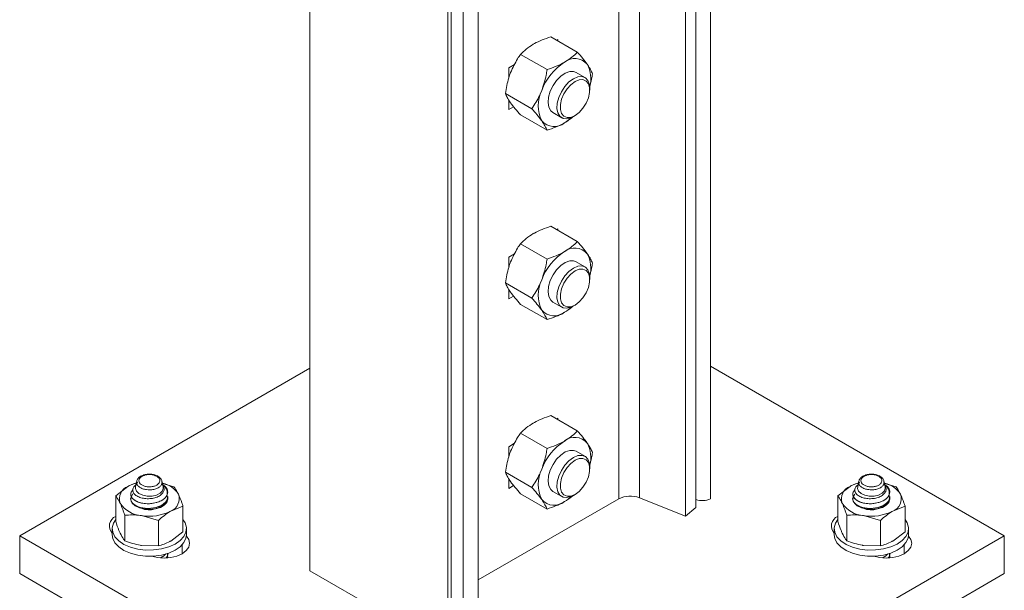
# Model space of a CAD drawing. Header units: millimetres. Extents: x 202 to 1221, y -164 to 1261.
# Tile 8 of 30: x 477 to 690, y 27 to 150. Entities that reach past the tile are written whole.
import ezdxf

# ---------------------------------------------------------------- set-up
doc = ezdxf.new("R2010")
doc.units = ezdxf.units.MM

msp = doc.modelspace()

# ---------------------------------------------------------------- linework, layer by layer
at = {"color": 7, "linetype": 'Continuous', "lineweight": 15}
for p, q in [((626.25, 46.41), (626.25, 278.73)), ((569.68, 13.75), (569.68, 240.57)), ((570.41, 14.77), (570.41, 240.73)), ((539.98, 30.89), (539.98, 236.54)), ((606.49, 46.39), (606.49, 209.69)), ((610.97, 46.61), (610.97, 209.92)), ((620.85, 42.62), (620.85, 205.93)), ((623.14, 44.51), (623.14, 207.82)), ((572.97, 178.85), (572.97, 15.54)), ((576.24, 180.17), (576.24, 16.87)), ((591.87, 145.97), (597.58, 142.67)), ((593.41, 145.39), (593.14, 145.24)), ((593.41, 145.08), (593.41, 145.39)), ((585.34, 142.2), (591.05, 138.9)), ((584.08, 140.01), (582.8, 139.27)), ((582.8, 139.27), (582.8, 137.11)), ((599.23, 137.19), (597.32, 138.29)), ((582.08, 133.78), (587.78, 130.48)), ((600.26, 134.49), (600.26, 134.9)), ((582.8, 132.38), (582.8, 130.29)), ((582.8, 130.29), (583.85, 130.9)), ((592.32, 129.63), (594.23, 128.53)), ((585.34, 129.13), (591.05, 125.84)), ((596.73, 128.78), (597.08, 128.98)), ((591.87, 105.14), (597.58, 101.84)), ((593.41, 104.57), (593.14, 104.41)), ((593.41, 104.25), (593.41, 104.57)), ((585.34, 101.37), (591.05, 98.07)), ((584.08, 99.18), (582.8, 98.44)), ((582.8, 98.44), (582.8, 96.28)), ((599.23, 96.36), (597.32, 97.47)), ((600.26, 93.67), (600.26, 94.07)), ((582.08, 92.95), (587.78, 89.66)), ((582.8, 91.56), (582.8, 89.46)), ((582.8, 89.46), (583.85, 90.07)), ((585.34, 88.3), (591.05, 85.01)), ((592.32, 88.8), (594.23, 87.7)), ((596.73, 87.95), (597.08, 88.15)), ((477.44, 38.43), (539.98, 74.53)), ((626.25, 74.98), (689.57, 38.43)), ((591.87, 64.31), (597.58, 61.02)), ((593.41, 63.74), (593.14, 63.58)), ((593.41, 63.43), (593.41, 63.74)), ((585.34, 60.54), (591.05, 57.25)), ((584.08, 58.36), (582.8, 57.62)), ((582.8, 57.62), (582.8, 55.46)), ((599.23, 55.54), (597.32, 56.64)), ((600.26, 52.84), (600.26, 53.25)), ((582.08, 52.12), (587.78, 48.83)), ((498.12, 47.03), (500.77, 49.04)), ((502.62, 50.07), (502.42, 48.97)), ((507.99, 49.77), (510.68, 48.98)), ((508.32, 48.97), (508.12, 50.07)), ((582.8, 50.73), (582.8, 48.63)), ((582.8, 48.63), (583.85, 49.24)), ((653.68, 47.03), (656.34, 49.04)), ((658.18, 50.07), (657.98, 48.97)), ((663.55, 49.77), (666.24, 48.98)), ((663.89, 48.97), (663.69, 50.07)), ((498.12, 41.53), (498.12, 47.03)), ((501.37, 47.39), (501.37, 47.38)), ((509.37, 46.87), (509.37, 46.88)), ((585.34, 47.48), (591.05, 44.18)), ((592.32, 47.98), (594.23, 46.88)), ((596.73, 47.12), (597.08, 47.33)), ((653.68, 41.53), (653.68, 47.03)), ((656.93, 47.39), (656.93, 47.38)), ((664.93, 46.87), (664.93, 46.88)), ((512.62, 44.79), (509.97, 43.73)), ((512.62, 39.29), (512.62, 44.79)), ((576.24, 28.93), (606.49, 46.39)), ((610.97, 46.61), (620.85, 42.62)), ((668.18, 44.79), (665.53, 43.73)), ((668.18, 39.29), (668.18, 44.79)), ((500.06, 37.35), (500.06, 42.85)), ((507.31, 41.73), (503.69, 42.76)), ((623.14, 44.51), (620.85, 42.62)), ((655.63, 37.35), (655.63, 42.85)), ((662.88, 41.73), (659.25, 42.76)), ((507.31, 36.22), (507.31, 41.73)), ((662.88, 36.22), (662.88, 41.73)), ((477.44, 38.43), (477.44, 30.26)), ((583.51, -22.81), (477.44, 38.43)), ((497.37, 39.94), (497.37, 38.63)), ((512.62, 39.29), (509.97, 37.28)), ((513.37, 38.63), (513.37, 39.94)), ((689.57, 38.43), (583.51, -22.81)), ((652.93, 39.94), (652.93, 38.63)), ((668.18, 39.29), (665.53, 37.28)), ((668.93, 38.63), (668.93, 39.94)), ((689.57, 38.43), (689.57, 30.26)), ((507.31, 36.22), (503.69, 36.31)), ((662.88, 36.22), (659.25, 36.31)), ((509.37, 34.62), (509.37, 34.63)), ((664.93, 34.62), (664.93, 34.63)), ((583.51, -30.97), (477.44, 30.26)), ((569.68, 13.75), (539.98, 30.89)), ((689.57, 30.26), (583.51, -30.97))]:
    msp.add_line(p, q, dxfattribs=at)
at = {"color": 8, "linetype": 'Continuous', "lineweight": 15}
for p, q in [((512.44, 36.47), (512.44, 34.55)), ((668, 36.47), (668, 34.55))]:
    msp.add_line(p, q, dxfattribs=at)
at = {"color": 7, "linetype": 'Continuous', "lineweight": 15, "flags": 128}
for points in [[(597.32, 138.29), (596.79, 138.49), (595.93, 138.48), (594.98, 138.13), (594.02, 137.48), (593.12, 136.56), (592.35, 135.45), (591.76, 134.24)], [(596.73, 128.78), (596.25, 128.54), (595.32, 128.3), (594.5, 128.4), (593.84, 128.84), (593.4, 129.57), (593.2, 130.54), (593.27, 131.69), (593.59, 132.93), (594.14, 134.15), (594.89, 135.29), (595.77, 136.24), (596.73, 136.94), (596.73, 136.94)], [(597.08, 136.33), (596.19, 135.66), (595.36, 134.75), (594.68, 133.67), (594.19, 132.51), (593.93, 131.36), (593.93, 130.31), (594.19, 129.46), (594.68, 128.86), (595.36, 128.57), (596.19, 128.61), (597.08, 128.98), (597.98, 129.65), (598.8, 130.56), (599.49, 131.64), (599.98, 132.8), (600.23, 133.95), (600.23, 135), (599.98, 135.85), (599.49, 136.45), (598.8, 136.74), (597.98, 136.7), (597.08, 136.33)], [(596.73, 136.94), (597.68, 137.34), (598.57, 137.41), (599.31, 137.14), (599.87, 136.55), (600.19, 135.69), (600.26, 134.9)], [(591.76, 134.24), (591.39, 133), (591.28, 131.83), (591.44, 130.82), (591.84, 130.04), (592.32, 129.63)], [(597.32, 97.47), (596.79, 97.66), (595.93, 97.65), (594.98, 97.31), (594.02, 96.65), (593.12, 95.74), (592.35, 94.63), (591.76, 93.41)], [(596.73, 87.95), (596.25, 87.71), (595.32, 87.47), (594.5, 87.58), (593.84, 88.01), (593.4, 88.74), (593.2, 89.72), (593.27, 90.86), (593.59, 92.1), (594.14, 93.33), (594.89, 94.46), (595.77, 95.41), (596.73, 96.12), (596.73, 96.12)], [(597.08, 95.5), (596.19, 94.84), (595.36, 93.93), (594.68, 92.85), (594.19, 91.68), (593.93, 90.53), (593.93, 89.49), (594.19, 88.63), (594.68, 88.03), (595.36, 87.74), (596.19, 87.79), (597.08, 88.15), (597.98, 88.82), (598.8, 89.73), (599.49, 90.81), (599.98, 91.97), (600.23, 93.12), (600.23, 94.17), (599.98, 95.03), (599.49, 95.62), (598.8, 95.91), (597.98, 95.87), (597.08, 95.5)], [(596.73, 96.12), (597.68, 96.51), (598.57, 96.58), (599.31, 96.31), (599.87, 95.72), (600.19, 94.86), (600.26, 94.07)], [(591.76, 93.41), (591.39, 92.17), (591.28, 91), (591.44, 89.99), (591.84, 89.22), (592.32, 88.8)], [(597.32, 56.64), (596.79, 56.83), (595.93, 56.82), (594.98, 56.48), (594.02, 55.82), (593.12, 54.91), (592.35, 53.8), (591.76, 52.58)], [(596.73, 47.12), (596.25, 46.88), (595.32, 46.65), (594.5, 46.75), (593.84, 47.18), (593.4, 47.92), (593.2, 48.89), (593.27, 50.04), (593.59, 51.27), (594.14, 52.5), (594.89, 53.63), (595.77, 54.59), (596.73, 55.29), (596.73, 55.29)], [(596.73, 55.29), (597.68, 55.69), (598.57, 55.75), (599.31, 55.48), (599.87, 54.9), (600.19, 54.03), (600.26, 53.25)], [(597.08, 54.68), (596.19, 54.01), (595.36, 53.1), (594.68, 52.02), (594.19, 50.86), (593.93, 49.71), (593.93, 48.66), (594.19, 47.8), (594.68, 47.21), (595.36, 46.92), (596.19, 46.96), (597.08, 47.33), (597.98, 47.99), (598.8, 48.9), (599.49, 49.98), (599.98, 51.15), (600.23, 52.3), (600.23, 53.34), (599.98, 54.2), (599.49, 54.8), (598.8, 55.09), (597.98, 55.04), (597.08, 54.68)], [(591.76, 52.58), (591.39, 51.34), (591.28, 50.17), (591.44, 49.16), (591.84, 48.39), (592.32, 47.98)], [(508.32, 48.97), (508.37, 48.67), (508.2, 48.08), (507.69, 47.57), (506.91, 47.18), (505.95, 46.97), (504.93, 46.95), (503.95, 47.14), (503.14, 47.5), (502.6, 48.01), (502.37, 48.58), (502.42, 48.97)], [(663.89, 48.97), (663.93, 48.67), (663.76, 48.08), (663.25, 47.57), (662.47, 47.18), (661.52, 46.97), (660.49, 46.95), (659.52, 47.14), (658.71, 47.5), (658.16, 48.01), (657.94, 48.58), (657.98, 48.97)], [(501.81, 47.44), (501.44, 46.82), (501.4, 46.13), (501.7, 45.46), (502.34, 44.88), (503.24, 44.43), (504.34, 44.16), (505.52, 44.08), (506.69, 44.21), (507.75, 44.53), (508.59, 45.02), (509.15, 45.62), (509.37, 46.3), (509.23, 46.98), (509.23, 46.98)], [(657.34, 47.4), (657, 46.82), (656.96, 46.13), (657.27, 45.46), (657.9, 44.88), (658.81, 44.43), (659.9, 44.16), (661.08, 44.08), (662.25, 44.21), (663.31, 44.53), (664.15, 45.02), (664.71, 45.62), (664.93, 46.3), (664.8, 46.98), (664.8, 46.98)], [(498.12, 41.89), (497.65, 41.14), (497.38, 40.15), (497.49, 39.16), (497.96, 38.2), (498.78, 37.32), (499.91, 36.56), (501.29, 35.96), (502.87, 35.55), (504.56, 35.34), (506.29, 35.35), (507.98, 35.57), (509.54, 36)], [(509.54, 36), (510.91, 36.61), (512.02, 37.37), (512.82, 38.26), (513.27, 39.22), (513.36, 40.22), (513.06, 41.2), (512.62, 41.89)], [(653.68, 41.89), (653.21, 41.14), (652.94, 40.15), (653.05, 39.16), (653.52, 38.2), (654.34, 37.32), (655.47, 36.56), (656.86, 35.96), (658.43, 35.55), (660.13, 35.34), (661.85, 35.35), (663.54, 35.57), (665.11, 36)], [(665.11, 36), (666.48, 36.61), (667.59, 37.37), (668.39, 38.26), (668.84, 39.22), (668.92, 40.22), (668.63, 41.2), (668.18, 41.89)], [(497.37, 38.63), (497.49, 37.85), (497.96, 36.89), (498.78, 36.01), (499.91, 35.25), (501.29, 34.66), (502.87, 34.24), (504.56, 34.03), (506.29, 34.04), (507.98, 34.26), (509.54, 34.69)], [(513.35, 38.34), (513.86, 37.61), (514.05, 36.79), (513.86, 35.97), (513.32, 35.21), (512.44, 34.55), (511.3, 34.04), (509.98, 33.73), (508.55, 33.62), (507.13, 33.73), (505.87, 34.02)], [(509.54, 34.69), (510.91, 35.3), (512.02, 36.06), (512.82, 36.95), (513.27, 37.91), (513.37, 38.63)], [(652.93, 38.63), (653.05, 37.85), (653.52, 36.89), (654.34, 36.01), (655.47, 35.25), (656.86, 34.66), (658.43, 34.24), (660.13, 34.03), (661.85, 34.04), (663.54, 34.26), (665.11, 34.69)], [(668.92, 38.34), (669.43, 37.61), (669.62, 36.79), (669.43, 35.97), (668.88, 35.21), (668, 34.55), (666.87, 34.04), (665.54, 33.73), (664.12, 33.62), (662.69, 33.73), (661.43, 34.02)], [(665.11, 34.69), (666.48, 35.3), (667.59, 36.06), (668.39, 36.95), (668.84, 37.91), (668.93, 38.63)]]:
    msp.add_lwpolyline(points, dxfattribs=at)
at = {"color": 7, "linetype": 'Continuous', "lineweight": 15}
for centre, radius, start, end in [((601.44, 130.15), 12.28, 122.6381, 159.7728), ((597.04, 137.77), 3.52, 40.533, 129.2478), ((593.92, 136.99), 6.56, 344.7605, 27.8871), ((596.45, 131.13), 7.3, 153.4363, 206.5637), ((592.59, 130.15), 3.52, 220.5329, 309.2482), ((590.06, 135.49), 9.36, 300.5352, 312.6582), ((597.04, 96.94), 3.52, 40.533, 129.248), ((601.44, 89.33), 12.28, 122.638, 159.7729), ((593.92, 96.16), 6.56, 344.7605, 27.8871), ((596.45, 90.31), 7.3, 153.4363, 206.5637), ((592.59, 89.33), 3.52, 220.5328, 309.2482), ((590.06, 94.66), 9.36, 300.5346, 312.6595), ((597.04, 56.12), 3.52, 40.533, 129.248), ((601.44, 48.5), 12.28, 122.638, 159.7729), ((593.92, 55.33), 6.56, 344.7605, 27.8871), ((596.45, 49.48), 7.3, 153.4363, 206.5637), ((501.79, 46.37), 2.86, 110.7418, 199.4614), ((504.65, 42.14), 7.92, 102.9153, 119.2987), ((507.07, 44.45), 5.43, 32.3521, 77.1442), ((657.35, 46.37), 2.86, 110.7424, 199.4607), ((660.21, 42.14), 7.92, 102.9155, 119.2984), ((662.63, 44.45), 5.43, 32.3507, 77.1452), ((507.72, 47.95), 1.67, 330.302, 334.5354), ((508.95, 46.41), 2.86, 290.7421, 19.4607), ((590.06, 53.84), 9.36, 300.5349, 312.6589), ((608.98, 41.51), 5.47, 68.694, 117.0888), ((663.28, 47.96), 1.67, 330.3118, 334.5316), ((664.52, 46.41), 2.86, 290.742, 19.4611), ((504.04, 48.69), 5.93, 213.4384, 266.5669), ((505.3, 48.55), 4.55, 237.8155, 316.3083), ((592.59, 48.5), 3.52, 220.5328, 309.2483), ((624.47, 49.9), 3.92, 250.276, 297.048), ((659.61, 48.69), 5.93, 213.4391, 266.5663), ((660.87, 48.55), 4.55, 237.8156, 316.3083), ((499.06, 40.5), 2.3, 113.9956, 222.8883), ((505.38, 52.6), 9.98, 260.2287, 297.3573), ((654.62, 40.5), 2.3, 113.9955, 222.8884), ((660.94, 52.6), 9.98, 260.229, 297.357)]:
    msp.add_arc(centre, radius, start, end, dxfattribs=at)
for points, knots in [([(585.34, 142.2), (585.73, 142.58), (586.52, 143.37), (587.57, 144.03), (588.1, 144.37)], [0, 0, 0, 0, 0.495459, 1, 1, 1, 1]), ([(588.1, 144.37), (588.18, 144.42), (588.77, 144.75), (589.99, 145.33), (591.24, 145.75), (591.87, 145.97)], [0, 0, 0, 0, 0.070087, 0.530784, 1, 1, 1, 1]), ([(585.34, 142.2), (585.13, 141.89), (584.3, 140.68), (583.67, 139.3), (583.2, 138.28)], [0, 0, 0, 0, 0.257551, 1, 1, 1, 1]), ([(594.82, 140.49), (594.9, 140.54), (595.48, 140.88), (596.47, 141.58), (597.21, 142.31), (597.58, 142.67)], [0, 0, 0, 0, 0.070087, 0.530784, 1, 1, 1, 1]), ([(597.58, 142.67), (597.99, 142.21), (598.81, 141.29), (599.41, 140.47), (599.72, 140.06)], [0, 0, 0, 0, 0.49546, 1, 1, 1, 1]), ([(591.05, 138.9), (591.72, 139.13), (593.08, 139.58), (594.23, 140.19), (594.82, 140.49)], [0, 0, 0, 0, 0.495459, 1, 1, 1, 1]), ([(599.72, 140.06), (599.76, 140), (600.04, 139.59), (600.49, 138.86), (600.73, 138.31), (600.85, 138.02)], [0, 0, 0, 0, 0.070086, 0.530782, 1, 1, 1, 1]), ([(583.2, 138.28), (583.06, 137.89), (582.54, 136.45), (582.27, 134.91), (582.08, 133.78)], [0, 0, 0, 0, 0.268635, 1, 1, 1, 1]), ([(591.05, 138.9), (590.99, 138.5), (590.75, 136.96), (590.27, 135.49), (589.92, 134.4)], [0, 0, 0, 0, 0.2575509, 1, 1, 1, 1]), ([(600.85, 138.02), (600.79, 137.63), (600.65, 136.66), (600.36, 135.75), (600.19, 135.21)], [0, 0, 0, 0, 0.4140018, 1, 1, 1, 1]), ([(583.2, 131.75), (583.16, 131.8), (582.88, 132.21), (582.43, 132.94), (582.2, 133.5), (582.08, 133.78)], [0, 0, 0, 0, 0.070086, 0.53078, 1, 1, 1, 1]), ([(589.92, 134.4), (589.76, 134.02), (589.18, 132.61), (588.37, 131.38), (587.78, 130.48)], [0, 0, 0, 0, 0.268635, 1, 1, 1, 1]), ([(585.34, 129.13), (584.93, 129.59), (584.11, 130.52), (583.51, 131.33), (583.2, 131.75)], [0, 0, 0, 0, 0.4954574, 1, 1, 1, 1]), ([(589.92, 127.87), (589.88, 127.92), (589.58, 128.34), (588.92, 129.19), (588.16, 130.05), (587.78, 130.48)], [0, 0, 0, 0, 0.070086, 0.53078, 1, 1, 1, 1]), ([(591.05, 125.84), (590.92, 126.13), (590.67, 126.73), (590.17, 127.49), (589.92, 127.87)], [0, 0, 0, 0, 0.4954574, 1, 1, 1, 1]), ([(594.82, 127.43), (594.74, 127.39), (594.15, 127.05), (592.93, 126.47), (591.68, 126.05), (591.05, 125.84)], [0, 0, 0, 0, 0.070087, 0.530782, 1, 1, 1, 1]), ([(596.72, 128.81), (596.6, 128.7), (596.07, 128.19), (595.36, 127.76), (594.82, 127.43)], [0, 0, 0, 0, 0.228578, 1, 1, 1, 1]), ([(588.1, 103.55), (588.18, 103.59), (588.77, 103.93), (589.99, 104.5), (591.24, 104.92), (591.87, 105.14)], [0, 0, 0, 0, 0.070087, 0.530784, 1, 1, 1, 1]), ([(585.34, 101.37), (585.73, 101.76), (586.52, 102.54), (587.57, 103.21), (588.1, 103.55)], [0, 0, 0, 0, 0.495459, 1, 1, 1, 1]), ([(594.82, 99.67), (594.9, 99.71), (595.48, 100.05), (596.47, 100.76), (597.21, 101.48), (597.58, 101.84)], [0, 0, 0, 0, 0.070087, 0.530784, 1, 1, 1, 1]), ([(597.58, 101.84), (597.99, 101.39), (598.81, 100.46), (599.41, 99.64), (599.72, 99.23)], [0, 0, 0, 0, 0.495459, 1, 1, 1, 1]), ([(585.34, 101.37), (585.13, 101.06), (584.3, 99.86), (583.67, 98.48), (583.2, 97.45)], [0, 0, 0, 0, 0.257551, 1, 1, 1, 1]), ([(591.05, 98.07), (590.99, 97.68), (590.75, 96.13), (590.27, 94.66), (589.92, 93.57)], [0, 0, 0, 0, 0.257551, 1, 1, 1, 1]), ([(591.05, 98.07), (591.72, 98.3), (593.08, 98.75), (594.23, 99.36), (594.82, 99.67)], [0, 0, 0, 0, 0.495459, 1, 1, 1, 1]), ([(599.72, 99.23), (599.76, 99.17), (600.04, 98.76), (600.49, 98.04), (600.73, 97.48), (600.85, 97.2)], [0, 0, 0, 0, 0.070086, 0.530782, 1, 1, 1, 1]), ([(583.2, 97.45), (583.06, 97.06), (582.54, 95.62), (582.27, 94.08), (582.08, 92.95)], [0, 0, 0, 0, 0.268634, 1, 1, 1, 1]), ([(600.85, 97.2), (600.79, 96.8), (600.65, 95.84), (600.36, 94.92), (600.19, 94.38)], [0, 0, 0, 0, 0.4140018, 1, 1, 1, 1]), ([(589.92, 93.57), (589.76, 93.19), (589.18, 91.79), (588.37, 90.56), (587.78, 89.66)], [0, 0, 0, 0, 0.268634, 1, 1, 1, 1]), ([(583.2, 90.92), (583.16, 90.97), (582.88, 91.39), (582.43, 92.11), (582.2, 92.67), (582.08, 92.95)], [0, 0, 0, 0, 0.070086, 0.530782, 1, 1, 1, 1]), ([(585.34, 88.3), (584.93, 88.76), (584.11, 89.69), (583.51, 90.51), (583.2, 90.92)], [0, 0, 0, 0, 0.495457, 1, 1, 1, 1]), ([(589.92, 87.04), (589.88, 87.1), (589.58, 87.52), (588.92, 88.37), (588.16, 89.22), (587.78, 89.66)], [0, 0, 0, 0, 0.070086, 0.530782, 1, 1, 1, 1]), ([(591.05, 85.01), (590.92, 85.3), (590.67, 85.9), (590.17, 86.66), (589.92, 87.04)], [0, 0, 0, 0, 0.495457, 1, 1, 1, 1]), ([(596.72, 87.99), (596.6, 87.87), (596.07, 87.37), (595.36, 86.94), (594.82, 86.6)], [0, 0, 0, 0, 0.228578, 1, 1, 1, 1]), ([(594.82, 86.6), (594.74, 86.56), (594.15, 86.22), (592.93, 85.65), (591.68, 85.22), (591.05, 85.01)], [0, 0, 0, 0, 0.070087, 0.530782, 1, 1, 1, 1]), ([(588.1, 62.72), (588.18, 62.76), (588.77, 63.1), (589.99, 63.67), (591.24, 64.1), (591.87, 64.31)], [0, 0, 0, 0, 0.070087, 0.530784, 1, 1, 1, 1]), ([(585.34, 60.54), (585.73, 60.93), (586.52, 61.71), (587.57, 62.38), (588.1, 62.72)], [0, 0, 0, 0, 0.495459, 1, 1, 1, 1]), ([(585.34, 60.54), (585.13, 60.23), (584.3, 59.03), (583.67, 57.65), (583.2, 56.62)], [0, 0, 0, 0, 0.257551, 1, 1, 1, 1]), ([(594.82, 58.84), (594.9, 58.89), (595.48, 59.23), (596.47, 59.93), (597.21, 60.65), (597.58, 61.02)], [0, 0, 0, 0, 0.070087, 0.530784, 1, 1, 1, 1]), ([(597.58, 61.02), (597.99, 60.56), (598.81, 59.63), (599.41, 58.81), (599.72, 58.4)], [0, 0, 0, 0, 0.495458, 1, 1, 1, 1]), ([(591.05, 57.25), (591.72, 57.47), (593.08, 57.92), (594.23, 58.53), (594.82, 58.84)], [0, 0, 0, 0, 0.495459, 1, 1, 1, 1]), ([(599.72, 58.4), (599.76, 58.35), (600.04, 57.93), (600.49, 57.21), (600.73, 56.65), (600.85, 56.37)], [0, 0, 0, 0, 0.070086, 0.530782, 1, 1, 1, 1]), ([(583.2, 56.62), (583.06, 56.24), (582.54, 54.8), (582.27, 53.25), (582.08, 52.12)], [0, 0, 0, 0, 0.268634, 1, 1, 1, 1]), ([(591.05, 57.25), (590.99, 56.85), (590.75, 55.31), (590.27, 53.84), (589.92, 52.75)], [0, 0, 0, 0, 0.257551, 1, 1, 1, 1]), ([(600.85, 56.37), (600.79, 55.97), (600.65, 55.01), (600.36, 54.09), (600.19, 53.56)], [0, 0, 0, 0, 0.4140018, 1, 1, 1, 1]), ([(504.1, 51.5), (503.95, 51.45), (503.55, 51.3), (503.05, 50.93), (502.68, 50.45), (502.66, 50.11), (502.65, 49.98)], [0, 0, 0, 0, 0.185136, 0.507509, 0.813885, 1, 1, 1, 1]), ([(504.26, 51.44), (504.13, 51.4), (503.79, 51.26), (503.45, 51.01), (503.18, 50.67), (503.07, 50.29), (503.2, 49.84), (503.58, 49.44), (504.17, 49.14), (504.81, 48.99), (505.5, 48.95), (506.18, 49.02), (506.84, 49.25), (507.34, 49.59), (507.62, 50), (507.66, 50.46), (507.42, 50.89), (506.98, 51.25), (506.57, 51.4), (506.39, 51.47)], [0, 0, 0, 0, 0.037684, 0.102525, 0.134591, 0.199413, 0.264524, 0.329265, 0.39314, 0.456136, 0.500097, 0.562775, 0.625458, 0.688084, 0.751245, 0.815307, 0.880156, 0.945262, 1, 1, 1, 1]), ([(505.3, 51.71), (505.24, 51.71), (504.88, 51.7), (504.46, 51.63), (504.16, 51.53), (504.1, 51.51)], [0, 0, 0, 0, 0.153068, 0.847169, 1, 1, 1, 1]), ([(504.1, 51.5), (504.11, 51.51), (504.15, 51.52), (504.2, 51.49), (504.24, 51.46), (504.26, 51.45), (504.26, 51.44)], [0, 0, 0, 0, 0.29295, 0.776943, 0.915325, 1, 1, 1, 1]), ([(505.31, 51.62), (505.21, 51.62), (504.99, 51.61), (504.66, 51.56), (504.41, 51.5), (504.29, 51.45), (504.26, 51.44)], [0, 0, 0, 0, 0.261194, 0.600227, 0.914308, 1, 1, 1, 1]), ([(506.53, 51.54), (506.45, 51.56), (506.12, 51.67), (505.69, 51.72), (505.35, 51.71), (505.3, 51.71)], [0, 0, 0, 0, 0.214787, 0.877698, 1, 1, 1, 1]), ([(505.31, 51.62), (505.31, 51.63), (505.31, 51.64), (505.31, 51.68), (505.31, 51.71), (505.3, 51.71), (505.3, 51.7)], [0, 0, 0, 0, 0.094387, 0.220019, 0.773406, 1, 1, 1, 1]), ([(506.39, 51.47), (506.25, 51.51), (506.02, 51.57), (505.67, 51.61), (505.45, 51.62), (505.33, 51.62), (505.31, 51.62)], [0, 0, 0, 0, 0.401299, 0.674873, 0.948411, 1, 1, 1, 1]), ([(506.53, 51.53), (506.52, 51.54), (506.49, 51.55), (506.44, 51.52), (506.4, 51.49), (506.39, 51.48), (506.39, 51.47)], [0, 0, 0, 0, 0.256854, 0.764997, 0.911789, 1, 1, 1, 1]), ([(508.09, 49.96), (508.08, 50.09), (508.07, 50.43), (507.71, 50.9), (507.19, 51.31), (506.73, 51.46), (506.53, 51.53)], [0, 0, 0, 0, 0.177724, 0.462418, 0.761821, 1, 1, 1, 1]), ([(583.2, 50.09), (583.16, 50.15), (582.88, 50.56), (582.43, 51.28), (582.2, 51.84), (582.08, 52.12)], [0, 0, 0, 0, 0.070085, 0.530782, 1, 1, 1, 1]), ([(589.92, 52.75), (589.76, 52.37), (589.18, 50.96), (588.37, 49.73), (587.78, 48.83)], [0, 0, 0, 0, 0.268634, 1, 1, 1, 1]), ([(659.66, 51.5), (659.52, 51.45), (659.12, 51.3), (658.61, 50.93), (658.25, 50.45), (658.22, 50.11), (658.21, 49.98)], [0, 0, 0, 0, 0.1851303, 0.5075075, 0.8138782, 1, 1, 1, 1]), ([(659.82, 51.44), (659.7, 51.4), (659.35, 51.26), (659.01, 51.01), (658.74, 50.67), (658.63, 50.29), (658.76, 49.84), (659.14, 49.44), (659.73, 49.14), (660.38, 48.99), (661.06, 48.95), (661.74, 49.02), (662.41, 49.25), (662.91, 49.59), (663.19, 50), (663.22, 50.46), (662.99, 50.89), (662.55, 51.25), (662.14, 51.4), (661.95, 51.47)], [0, 0, 0, 0, 0.0376855, 0.1025276, 0.1345922, 0.1994143, 0.2645252, 0.3292657, 0.3931401, 0.456136, 0.5000966, 0.5627738, 0.6254575, 0.688084, 0.7512451, 0.8153077, 0.8801562, 0.9452614, 1, 1, 1, 1]), ([(660.87, 51.71), (660.8, 51.71), (660.45, 51.7), (660.02, 51.63), (659.72, 51.53), (659.66, 51.51)], [0, 0, 0, 0, 0.153066, 0.84717, 1, 1, 1, 1]), ([(659.66, 51.5), (659.67, 51.51), (659.71, 51.52), (659.76, 51.49), (659.81, 51.46), (659.82, 51.45), (659.82, 51.44)], [0, 0, 0, 0, 0.2929535, 0.7769616, 0.9153244, 1, 1, 1, 1]), ([(660.87, 51.62), (660.78, 51.62), (660.56, 51.61), (660.23, 51.56), (659.98, 51.5), (659.85, 51.45), (659.82, 51.44)], [0, 0, 0, 0, 0.261204, 0.600249, 0.914319, 1, 1, 1, 1]), ([(662.09, 51.54), (662.01, 51.56), (661.68, 51.67), (661.25, 51.72), (660.92, 51.71), (660.87, 51.71)], [0, 0, 0, 0, 0.214782, 0.877708, 1, 1, 1, 1]), ([(660.87, 51.62), (660.87, 51.63), (660.87, 51.64), (660.87, 51.68), (660.87, 51.71), (660.87, 51.71), (660.87, 51.7)], [0, 0, 0, 0, 0.094382, 0.220009, 0.773417, 1, 1, 1, 1]), ([(661.95, 51.47), (661.82, 51.51), (661.59, 51.57), (661.24, 51.61), (661.01, 51.62), (660.89, 51.62), (660.87, 51.62)], [0, 0, 0, 0, 0.401302, 0.674877, 0.948409, 1, 1, 1, 1]), ([(662.1, 51.53), (662.09, 51.54), (662.05, 51.55), (662.01, 51.52), (661.97, 51.49), (661.96, 51.48), (661.95, 51.47)], [0, 0, 0, 0, 0.256868, 0.764993, 0.911834, 1, 1, 1, 1]), ([(663.65, 49.96), (663.65, 50.09), (663.64, 50.43), (663.28, 50.9), (662.75, 51.31), (662.3, 51.46), (662.09, 51.53)], [0, 0, 0, 0, 0.177721, 0.462416, 0.761818, 1, 1, 1, 1]), ([(500.77, 49.04), (500.84, 49.08), (501.55, 49.49), (502.26, 49.7), (502.9, 49.89)], [0, 0, 0, 0, 0.087702, 1, 1, 1, 1]), ([(508.4, 48.94), (508.45, 48.83), (508.61, 48.51), (508.49, 47.95), (508.06, 47.34), (507.3, 46.84), (506.31, 46.5), (505.19, 46.37), (504.06, 46.46), (503.05, 46.75), (502.27, 47.23), (501.82, 47.83), (501.77, 48.49), (502, 49.04), (502.37, 49.29), (502.49, 49.38)], [0, 0, 0, 0, 0.042473, 0.119718, 0.199131, 0.278855, 0.359786, 0.441974, 0.524457, 0.609094, 0.693687, 0.780227, 0.867298, 0.955369, 1, 1, 1, 1]), ([(508.07, 49.51), (508.19, 49.45), (508.66, 49.23), (509.14, 48.65), (509.41, 47.92), (509.28, 47.45), (509.23, 47.24)], [0, 0, 0, 0, 0.11383, 0.426848, 0.745237, 1, 1, 1, 1]), ([(509.17, 47.13), (509.21, 47.42), (509.3, 48.02), (508.94, 48.82), (508.44, 49.22), (508.25, 49.37)], [0, 0, 0, 0, 0.375733, 0.758704, 1, 1, 1, 1]), ([(511.65, 47.36), (511.56, 47.54), (511.23, 48.22), (510.91, 48.66), (510.68, 48.98)], [0, 0, 0, 0, 0.2686326, 1, 1, 1, 1]), ([(585.34, 47.48), (584.93, 47.94), (584.11, 48.86), (583.51, 49.68), (583.2, 50.09)], [0, 0, 0, 0, 0.495457, 1, 1, 1, 1]), ([(589.92, 46.21), (589.88, 46.27), (589.58, 46.69), (588.92, 47.54), (588.16, 48.4), (587.78, 48.83)], [0, 0, 0, 0, 0.070085, 0.530782, 1, 1, 1, 1]), ([(656.34, 49.04), (656.4, 49.08), (657.12, 49.49), (657.82, 49.7), (658.46, 49.89)], [0, 0, 0, 0, 0.0877015, 1, 1, 1, 1]), ([(663.96, 48.94), (664.02, 48.83), (664.18, 48.51), (664.06, 47.95), (663.63, 47.34), (662.87, 46.84), (661.88, 46.5), (660.76, 46.37), (659.63, 46.46), (658.62, 46.75), (657.84, 47.23), (657.38, 47.83), (657.33, 48.49), (657.56, 49.04), (657.93, 49.29), (658.06, 49.38)], [0, 0, 0, 0, 0.042474, 0.119718, 0.19913, 0.278855, 0.359786, 0.441974, 0.524458, 0.609094, 0.693687, 0.780227, 0.867298, 0.955369, 1, 1, 1, 1]), ([(663.63, 49.51), (663.76, 49.45), (664.22, 49.23), (664.7, 48.65), (664.98, 47.92), (664.85, 47.45), (664.79, 47.24)], [0, 0, 0, 0, 0.11383, 0.426845, 0.745235, 1, 1, 1, 1]), ([(664.73, 47.13), (664.78, 47.42), (664.87, 48.02), (664.5, 48.82), (664, 49.22), (663.81, 49.37)], [0, 0, 0, 0, 0.375731, 0.758704, 1, 1, 1, 1]), ([(667.21, 47.36), (667.12, 47.54), (666.8, 48.22), (666.48, 48.66), (666.24, 48.98)], [0, 0, 0, 0, 0.268635, 1, 1, 1, 1]), ([(499.09, 45.42), (499, 45.6), (498.67, 46.28), (498.35, 46.72), (498.12, 47.03)], [0, 0, 0, 0, 0.268633, 1, 1, 1, 1]), ([(509.26, 46.88), (509.27, 46.62), (509.29, 46.19), (508.74, 45.48), (507.79, 44.8), (506.18, 44.32), (504.32, 44.27), (502.54, 44.72), (501.51, 45.6), (501.23, 46.38), (501.48, 46.74), (501.53, 46.81)], [0, 0, 0, 0, 0.094697, 0.154337, 0.281509, 0.410818, 0.537911, 0.68932, 0.839878, 0.967296, 1, 1, 1, 1]), ([(509.17, 47.13), (509.07, 46.97), (508.77, 46.49), (507.78, 45.82), (506.18, 45.34), (504.32, 45.29), (502.55, 45.74), (501.49, 46.62), (501.24, 47.58), (501.65, 48.09), (501.84, 48.33)], [0, 0, 0, 0, 0.060926, 0.19084, 0.322938, 0.452771, 0.607445, 0.76125, 0.891416, 1, 1, 1, 1]), ([(501.38, 47.38), (501.4, 47.2), (501.45, 46.8), (501.93, 46.23), (502.71, 45.75), (503.7, 45.43), (504.81, 45.3), (506.01, 45.35), (507.15, 45.6), (508.1, 46.03), (508.84, 46.58), (509.09, 47.01), (509.23, 47.24)], [0, 0, 0, 0, 0.086504, 0.198102, 0.297903, 0.39722, 0.503278, 0.594302, 0.708291, 0.808946, 0.897367, 1, 1, 1, 1]), ([(501.44, 45.98), (501.46, 45.93), (501.52, 45.74), (501.79, 45.35), (502.24, 45.01), (502.63, 44.81), (502.75, 44.76), (502.79, 44.73), (502.8, 44.73), (502.81, 44.73), (502.81, 44.73), (502.81, 44.73), (502.81, 44.73), (502.81, 44.73), (502.81, 44.73), (502.81, 44.73), (502.81, 44.73), (502.82, 44.72), (502.91, 44.68), (503.41, 44.49), (504.35, 44.3), (505.53, 44.29), (506.68, 44.45), (507.69, 44.79), (508.39, 45.21), (508.82, 45.59), (509.19, 46.06), (509.38, 46.52), (509.36, 46.82), (509.36, 46.87)], [0, 0, 0, 0, 0.021426, 0.091835, 0.19511, 0.219314, 0.231418, 0.234444, 0.234822, 0.234917, 0.23494, 0.234952, 0.234954, 0.234956, 0.234966, 0.235008, 0.235182, 0.23555, 0.237305, 0.267646, 0.394322, 0.489062, 0.565727, 0.687733, 0.769894, 0.808805, 0.874876, 0.980679, 1, 1, 1, 1]), ([(512.62, 44.79), (512.54, 45.04), (512.22, 46), (511.89, 46.78), (511.65, 47.36)], [0, 0, 0, 0, 0.257554, 1, 1, 1, 1]), ([(596.72, 47.16), (596.6, 47.04), (596.07, 46.54), (595.36, 46.11), (594.82, 45.78)], [0, 0, 0, 0, 0.228578, 1, 1, 1, 1]), ([(654.66, 45.42), (654.57, 45.6), (654.24, 46.28), (653.92, 46.72), (653.68, 47.03)], [0, 0, 0, 0, 0.268635, 1, 1, 1, 1]), ([(664.82, 46.88), (664.83, 46.62), (664.85, 46.19), (664.3, 45.48), (663.36, 44.8), (661.74, 44.32), (659.88, 44.27), (658.11, 44.72), (657.08, 45.6), (656.79, 46.38), (657.04, 46.74), (657.09, 46.81)], [0, 0, 0, 0, 0.094697, 0.154337, 0.281511, 0.410819, 0.537912, 0.689321, 0.839878, 0.967297, 1, 1, 1, 1]), ([(664.73, 47.13), (664.64, 46.97), (664.33, 46.49), (663.35, 45.82), (661.74, 45.34), (659.88, 45.29), (658.12, 45.74), (657.05, 46.62), (656.8, 47.58), (657.21, 48.09), (657.4, 48.33)], [0, 0, 0, 0, 0.0609263, 0.1908423, 0.3229383, 0.452772, 0.607446, 0.7612498, 0.8914163, 1, 1, 1, 1]), ([(656.94, 47.38), (656.96, 47.2), (657.01, 46.8), (657.49, 46.23), (658.27, 45.75), (659.27, 45.43), (660.37, 45.3), (661.57, 45.35), (662.71, 45.6), (663.67, 46.03), (664.4, 46.58), (664.65, 47.01), (664.79, 47.24)], [0, 0, 0, 0, 0.086502, 0.198101, 0.297903, 0.397219, 0.503279, 0.594301, 0.708291, 0.808946, 0.897366, 1, 1, 1, 1]), ([(657.01, 45.98), (657.02, 45.93), (657.08, 45.74), (657.36, 45.35), (657.8, 45.01), (658.19, 44.81), (658.31, 44.75), (658.36, 44.73), (658.37, 44.73), (658.37, 44.73), (658.37, 44.73), (658.37, 44.73), (658.37, 44.73), (658.37, 44.73), (658.37, 44.73), (658.37, 44.73), (658.37, 44.73), (658.38, 44.72), (658.48, 44.68), (658.98, 44.49), (659.91, 44.3), (661.1, 44.29), (662.24, 44.45), (663.25, 44.79), (663.95, 45.21), (664.38, 45.59), (664.75, 46.06), (664.94, 46.52), (664.93, 46.82), (664.92, 46.87)], [0, 0, 0, 0, 0.021426, 0.091835, 0.19511, 0.219315, 0.231419, 0.234445, 0.234823, 0.234917, 0.234941, 0.234953, 0.234954, 0.234956, 0.234967, 0.235009, 0.235182, 0.23555, 0.237305, 0.267647, 0.394322, 0.489064, 0.565729, 0.687733, 0.769895, 0.808807, 0.874876, 0.98068, 1, 1, 1, 1]), ([(668.18, 44.79), (668.1, 45.04), (667.79, 46), (667.46, 46.78), (667.21, 47.36)], [0, 0, 0, 0, 0.257552, 1, 1, 1, 1]), ([(500.06, 42.85), (499.98, 43.1), (499.66, 44.06), (499.34, 44.84), (499.09, 45.42)], [0, 0, 0, 0, 0.2575504, 1, 1, 1, 1]), ([(591.05, 44.18), (590.92, 44.48), (590.67, 45.07), (590.17, 45.83), (589.92, 46.21)], [0, 0, 0, 0, 0.495457, 1, 1, 1, 1]), ([(594.82, 45.78), (594.74, 45.73), (594.15, 45.4), (592.93, 44.82), (591.68, 44.4), (591.05, 44.18)], [0, 0, 0, 0, 0.070087, 0.530782, 1, 1, 1, 1]), ([(655.63, 42.85), (655.55, 43.1), (655.23, 44.06), (654.9, 44.84), (654.66, 45.42)], [0, 0, 0, 0, 0.2575506, 1, 1, 1, 1]), ([(503.69, 42.76), (503.6, 42.78), (502.38, 42.96), (501.18, 42.9), (500.06, 42.85)], [0, 0, 0, 0, 0.070217, 1, 1, 1, 1]), ([(509.97, 43.73), (509.9, 43.7), (509.01, 43.17), (508.13, 42.42), (507.31, 41.73)], [0, 0, 0, 0, 0.070216, 1, 1, 1, 1]), ([(659.25, 42.76), (659.17, 42.78), (657.94, 42.96), (656.74, 42.9), (655.63, 42.85)], [0, 0, 0, 0, 0.070213, 1, 1, 1, 1]), ([(665.53, 43.73), (665.47, 43.7), (664.57, 43.17), (663.69, 42.42), (662.88, 41.73)], [0, 0, 0, 0, 0.070216, 1, 1, 1, 1]), ([(499.09, 38.96), (499, 39.16), (498.67, 39.9), (498.35, 40.84), (498.12, 41.53)], [0, 0, 0, 0, 0.268633, 1, 1, 1, 1]), ([(654.66, 38.96), (654.57, 39.16), (654.24, 39.9), (653.92, 40.84), (653.68, 41.53)], [0, 0, 0, 0, 0.268635, 1, 1, 1, 1]), ([(500.06, 37.35), (499.98, 37.45), (499.66, 37.85), (499.34, 38.49), (499.09, 38.96)], [0, 0, 0, 0, 0.2575504, 1, 1, 1, 1]), ([(655.63, 37.35), (655.55, 37.45), (655.23, 37.85), (654.9, 38.49), (654.66, 38.96)], [0, 0, 0, 0, 0.2575506, 1, 1, 1, 1]), ([(503.69, 36.31), (503.6, 36.33), (502.38, 36.52), (501.18, 36.95), (500.06, 37.35)], [0, 0, 0, 0, 0.070217, 1, 1, 1, 1]), ([(509.97, 37.28), (509.9, 37.25), (509.01, 36.74), (508.13, 36.47), (507.31, 36.22)], [0, 0, 0, 0, 0.070216, 1, 1, 1, 1]), ([(659.25, 36.31), (659.17, 36.33), (657.94, 36.52), (656.74, 36.95), (655.63, 37.35)], [0, 0, 0, 0, 0.070213, 1, 1, 1, 1]), ([(665.53, 37.28), (665.47, 37.25), (664.57, 36.74), (663.69, 36.47), (662.88, 36.22)], [0, 0, 0, 0, 0.070216, 1, 1, 1, 1]), ([(507.8, 33.69), (507.98, 33.77), (508.46, 34), (508.76, 34.33), (508.95, 34.54)], [0, 0, 0, 0, 0.3584787, 1, 1, 1, 1]), ([(508.92, 34.53), (508.9, 34.5), (508.67, 34.16), (508.22, 33.91), (507.81, 33.69)], [0, 0, 0, 0, 0.106962, 1, 1, 1, 1]), ([(509.02, 33.69), (509.09, 33.77), (509.34, 34.06), (509.35, 34.39), (509.36, 34.62)], [0, 0, 0, 0, 0.290295, 1, 1, 1, 1]), ([(509.26, 34.63), (509.29, 34.37), (509.32, 34.04), (509.09, 33.74), (509.05, 33.69)], [0, 0, 0, 0, 0.8091461, 1, 1, 1, 1]), ([(509.25, 34.11), (509.27, 34.09), (509.4, 33.93), (509.32, 33.76), (509.26, 33.61)], [0, 0, 0, 0, 0.166806, 1, 1, 1, 1]), ([(663.37, 33.69), (663.54, 33.77), (664.03, 34), (664.32, 34.33), (664.51, 34.54)], [0, 0, 0, 0, 0.3584756, 1, 1, 1, 1]), ([(664.49, 34.53), (664.46, 34.5), (664.24, 34.16), (663.78, 33.91), (663.37, 33.69)], [0, 0, 0, 0, 0.1069473, 1, 1, 1, 1]), ([(664.58, 33.69), (664.65, 33.77), (664.9, 34.06), (664.92, 34.39), (664.93, 34.62)], [0, 0, 0, 0, 0.290302, 1, 1, 1, 1]), ([(664.82, 34.63), (664.85, 34.37), (664.88, 34.04), (664.66, 33.74), (664.61, 33.69)], [0, 0, 0, 0, 0.809145, 1, 1, 1, 1]), ([(664.82, 34.11), (664.84, 34.09), (664.96, 33.93), (664.89, 33.76), (664.82, 33.61)], [0, 0, 0, 0, 0.1668144, 1, 1, 1, 1])]:
    msp.add_open_spline(points, degree=3, knots=knots, dxfattribs=at)
at = {"color": 8, "linetype": 'Continuous', "lineweight": 15}
for points, knots in [([(508.1, 49.97), (508.1, 49.84), (508.11, 49.52), (507.77, 49.07), (507.17, 48.66), (506.36, 48.39), (505.53, 48.3), (504.69, 48.35), (503.9, 48.53), (503.18, 48.89), (502.74, 49.36), (502.56, 49.75), (502.62, 49.95), (502.63, 49.97)], [0, 0, 0, 0, 0.0793008, 0.1830227, 0.2860928, 0.3893873, 0.4926263, 0.5650217, 0.6688351, 0.7740118, 0.8803885, 0.9871451, 1, 1, 1, 1]), ([(663.66, 49.97), (663.67, 49.84), (663.68, 49.52), (663.33, 49.07), (662.73, 48.66), (661.92, 48.39), (661.09, 48.3), (660.26, 48.35), (659.46, 48.53), (658.74, 48.89), (658.3, 49.36), (658.12, 49.75), (658.19, 49.95), (658.19, 49.97)], [0, 0, 0, 0, 0.079302, 0.183023, 0.286095, 0.389389, 0.492629, 0.565023, 0.668837, 0.774013, 0.880391, 0.987146, 1, 1, 1, 1])]:
    msp.add_open_spline(points, degree=3, knots=knots, dxfattribs=at)

doc.saveas('drawing.dxf')
